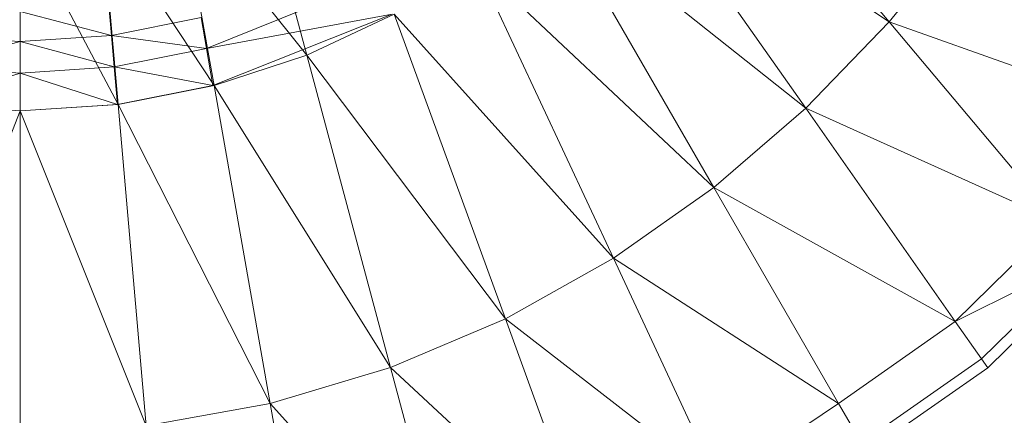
# Model space of a CAD drawing. Header units: metres. Extents: x 391.1 to 430.4, y 12.7 to 28.4.
# Tile 85 of 168: x 404.7807 to 404.8876, y 27.3947 to 27.4377. Entities that reach past the tile are written whole.
import ezdxf

# ---------------------------------------------------------------- set-up
doc = ezdxf.new("R2010")
doc.units = ezdxf.units.M
doc.layers.add('A-DETL-____-MBND', color=7, linetype='Continuous', lineweight=18)

# ---------------------------------------------------------------- blocks, each defined once
blk = doc.blocks.new('Family - Inodor PB-155417-02_PCI_P0')
at = {"layer": 'A-DETL-____-MBND', "color": 253, "true_color": 0xaaaaaa}
for p, q in [((0.27455, 0.13124), (0.29732, 0.1041)), ((0.26797, 0.12373), (0.28828, 0.09472)), ((0.29732, 0.1041), (0.26797, 0.12373)), ((0.22867, 0.12067), (0.23408, 0.1005)), ((0.22042, 0.11768), (0.22403, 0.09718)), ((0.22042, 0.11768), (0.23408, 0.1005)), ((0.2606, 0.11674), (0.27829, 0.0861)), ((0.28828, 0.09472), (0.2606, 0.11674)), ((0.2118, 0.11583), (0.21361, 0.09514)), ((0.2118, 0.11583), (0.22403, 0.09718)), ((0.20299, 0.1152), (0.20299, 0.09445)), ((0.20299, 0.1152), (0.21361, 0.09514)), ((0.3054, 0.11411), (0.29732, 0.1041)), ((0.25246, 0.11043), (0.26738, 0.07843)), ((0.27829, 0.0861), (0.25246, 0.11043)), ((0.24196, 0.1088), (0.2232, 0.10122)), ((0.2232, 0.10122), (0.24196, 0.1088)), ((0.21261, 0.10589), (0.2129, 0.10263)), ((0.21261, 0.10589), (0.2129, 0.10263)), ((0.20299, 0.10524), (0.20299, 0.10196)), ((0.20299, 0.10196), (0.20299, 0.10524)), ((0.20299, 0.10524), (0.2129, 0.10263)), ((0.20299, 0.10524), (0.2129, 0.10263)), ((0.2232, 0.10122), (0.24335, 0.10495)), ((0.2232, 0.10122), (0.24335, 0.10495)), ((0.24335, 0.10495), (0.22391, 0.09718)), ((0.24359, 0.10496), (0.23408, 0.1005)), ((0.24359, 0.10496), (0.25565, 0.07185)), ((0.26738, 0.07843), (0.24359, 0.10496)), ((0.22261, 0.10458), (0.2129, 0.10263)), ((0.2129, 0.10263), (0.22261, 0.10458)), ((0.22261, 0.10458), (0.2232, 0.10122)), ((0.22261, 0.10458), (0.2232, 0.10122)), ((0.29732, 0.1041), (0.28828, 0.09472)), ((0.29732, 0.1041), (0.31551, 0.08242)), ((0.32541, 0.0941), (0.29732, 0.1041)), ((0.19307, 0.10263), (0.20299, 0.10196)), ((0.19307, 0.10263), (0.20299, 0.10196)), ((0.20299, 0.10196), (0.2129, 0.10263)), ((0.20299, 0.10196), (0.2129, 0.10263)), ((0.2129, 0.10263), (0.21319, 0.09922)), ((0.2129, 0.10263), (0.2232, 0.10122)), ((0.2129, 0.10263), (0.21319, 0.09922)), ((0.2129, 0.10263), (0.2232, 0.10122)), ((0.19277, 0.09922), (0.20299, 0.10196)), ((0.19277, 0.09922), (0.20299, 0.10196)), ((0.20299, 0.10196), (0.20299, 0.09854)), ((0.20299, 0.09854), (0.20299, 0.10196)), ((0.20299, 0.10196), (0.21319, 0.09922)), ((0.20299, 0.10196), (0.21319, 0.09922)), ((0.2232, 0.10122), (0.21319, 0.09922)), ((0.21319, 0.09922), (0.2232, 0.10122)), ((0.2232, 0.10122), (0.22391, 0.09718)), ((0.2232, 0.10122), (0.22391, 0.09718)), ((0.23408, 0.1005), (0.22403, 0.09718)), ((0.23408, 0.1005), (0.24318, 0.06653)), ((0.23408, 0.1005), (0.25565, 0.07185)), ((0.19242, 0.09514), (0.20299, 0.09854)), ((0.19242, 0.09514), (0.20299, 0.09854)), ((0.19277, 0.09922), (0.20299, 0.09854)), ((0.19277, 0.09922), (0.20299, 0.09854)), ((0.20299, 0.09854), (0.21319, 0.09922)), ((0.20299, 0.09854), (0.21319, 0.09922)), ((0.20299, 0.09854), (0.20299, 0.09445)), ((0.20299, 0.09854), (0.21355, 0.09514)), ((0.20299, 0.09854), (0.20299, 0.09445)), ((0.20299, 0.09854), (0.21355, 0.09514)), ((0.21319, 0.09922), (0.21355, 0.09514)), ((0.21319, 0.09922), (0.22391, 0.09718)), ((0.21319, 0.09922), (0.21355, 0.09514)), ((0.21319, 0.09922), (0.22391, 0.09718)), ((0.22391, 0.09718), (0.21355, 0.09514)), ((0.22403, 0.09718), (0.21361, 0.09514)), ((0.22403, 0.09718), (0.23013, 0.06262)), ((0.22403, 0.09718), (0.24318, 0.06653)), ((0.19237, 0.09514), (0.20299, 0.09445)), ((0.19242, 0.09514), (0.20299, 0.09445)), ((0.21361, 0.09514), (0.20299, 0.09445)), ((0.21355, 0.09514), (0.20299, 0.09445)), ((0.21361, 0.09514), (0.21667, 0.06022)), ((0.21361, 0.09514), (0.23013, 0.06262)), ((0.20299, 0.09445), (0.18932, 0.06022)), ((0.20299, 0.09445), (0.20299, 0.05941)), ((0.20299, 0.09445), (0.21667, 0.06022)), ((0.28828, 0.09472), (0.27829, 0.0861)), ((0.28828, 0.09472), (0.3045, 0.07154)), ((0.31551, 0.08242), (0.28828, 0.09472)), ((0.27829, 0.0861), (0.26738, 0.07843)), ((0.27829, 0.0861), (0.29183, 0.06265)), ((0.3045, 0.07154), (0.27829, 0.0861)), ((0.31551, 0.08242), (0.3045, 0.07154)), ((0.26738, 0.07843), (0.25565, 0.07185)), ((0.26738, 0.07843), (0.27881, 0.05392)), ((0.29183, 0.06265), (0.26738, 0.07843)), ((0.3045, 0.07154), (0.31869, 0.07863)), ((0.31869, 0.07863), (0.30734, 0.06749)), ((0.31945, 0.07772), (0.30802, 0.06652)), ((0.25565, 0.07185), (0.24318, 0.06653)), ((0.25565, 0.07185), (0.26488, 0.04648)), ((0.25565, 0.07185), (0.27881, 0.05392)), ((0.3045, 0.07154), (0.29183, 0.06265)), ((0.3045, 0.07154), (0.30734, 0.06749)), ((0.30734, 0.06749), (0.2943, 0.05837)), ((0.30734, 0.06749), (0.30802, 0.06652)), ((0.24318, 0.06653), (0.23013, 0.06262)), ((0.24318, 0.06653), (0.25015, 0.0405)), ((0.24318, 0.06653), (0.26488, 0.04648)), ((0.30802, 0.06652), (0.29489, 0.05734)), ((0.23013, 0.06262), (0.21667, 0.06022)), ((0.23013, 0.06262), (0.2348, 0.03611)), ((0.23013, 0.06262), (0.25015, 0.0405)), ((0.29183, 0.06265), (0.27881, 0.05392)), ((0.29183, 0.06265), (0.2943, 0.05837))]:
    blk.add_line(p, q, dxfattribs=at)
blk = doc.blocks.new('LONDR55-XX_ZZ-ARQ-CAA-M3D-Londres55_ifc-1-02_PCI_P0')
at = {"layer": 'A-DETL-____-MBND', "color": 253, "lineweight": 18, "true_color": 0xaaaaaa}
blk.add_blockref('Family - Inodor PB-155417-02_PCI_P0', (404.57781, 27.33331), dxfattribs=at)

msp = doc.modelspace()

# ---------------------------------------------------------------- block references
at = {"lineweight": 5}
msp.add_blockref('LONDR55-XX_ZZ-ARQ-CAA-M3D-Londres55_ifc-1-02_PCI_P0', (0, 0), dxfattribs=at)

doc.saveas('drawing.dxf')
